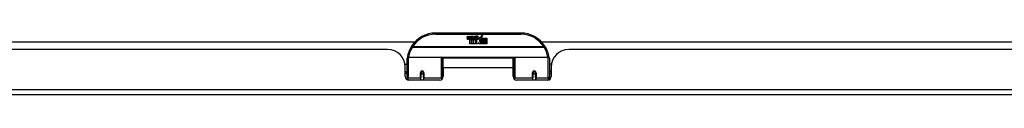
# Model space of a CAD drawing. Header units: inches. Extents: x 20 to 683, y 61 to 320.
# Tile 4 of 205: x 37.64 to 54.94, y 61.18 to 62.27. Entities that reach past the tile are written whole.
import ezdxf

# ---------------------------------------------------------------- set-up
doc = ezdxf.new("R2010")
doc.units = ezdxf.units.IN
doc.header["$MEASUREMENT"] = 0
doc.layers.add('Visible Edges(ANSI)', color=7, linetype='Continuous', lineweight=25)
doc.layers.add('Visible Tangent Edges(ANSI)', color=7, linetype='Continuous', lineweight=25)

msp = doc.modelspace()

# ---------------------------------------------------------------- linework, layer by layer
at = {"layer": 'Visible Edges(ANSI)'}
for p, q in [((46.449, 62.273), (44.949, 62.273)), ((25.71, 62.118), (44.586, 62.118)), ((45.503, 62.184), (45.51, 62.219)), ((45.51, 62.219), (45.523, 62.219)), ((45.523, 62.219), (45.517, 62.184)), ((45.54, 62.196), (45.544, 62.219)), ((45.544, 62.219), (45.557, 62.219)), ((45.549, 62.08), (45.549, 62.16)), ((45.557, 62.219), (45.551, 62.184)), ((45.567, 62.167), (45.566, 62.161)), ((45.566, 62.161), (45.579, 62.161)), ((45.571, 62.174), (45.568, 62.174)), ((45.57, 62.164), (45.571, 62.174)), ((45.581, 62.164), (45.57, 62.164)), ((45.574, 62.196), (45.578, 62.219)), ((45.578, 62.219), (45.591, 62.219)), ((45.579, 62.161), (45.579, 62.08)), ((45.591, 62.219), (45.581, 62.164)), ((45.583, 62.161), (45.605, 62.161)), ((45.583, 62.08), (45.583, 62.161)), ((45.587, 62.164), (45.611, 62.191)), ((45.603, 62.164), (45.587, 62.164)), ((45.598, 62.219), (45.614, 62.219)), ((45.611, 62.191), (45.598, 62.219)), ((45.617, 62.182), (45.603, 62.164)), ((45.605, 62.161), (45.612, 62.172)), ((45.612, 62.172), (45.612, 62.08)), ((45.614, 62.219), (45.621, 62.199)), ((45.619, 62.182), (45.617, 62.182)), ((45.617, 62.179), (45.624, 62.161)), ((45.617, 62.08), (45.617, 62.179)), ((45.627, 62.164), (45.619, 62.182)), ((45.621, 62.199), (45.624, 62.199)), ((45.624, 62.199), (45.637, 62.219)), ((45.624, 62.161), (45.647, 62.161)), ((45.643, 62.164), (45.627, 62.164)), ((45.654, 62.219), (45.629, 62.191)), ((45.629, 62.191), (45.643, 62.164)), ((45.637, 62.219), (45.654, 62.219)), ((45.647, 62.161), (45.647, 62.082)), ((45.647, 62.082), (45.683, 62.131)), ((45.652, 62.195), (45.689, 62.195)), ((45.659, 62.207), (45.659, 62.216)), ((45.687, 62.186), (45.663, 62.186)), ((45.683, 62.131), (45.663, 62.16)), ((45.697, 62.106), (45.684, 62.08)), ((45.693, 62.169), (45.699, 62.157)), ((45.715, 62.08), (45.697, 62.106)), ((45.699, 62.157), (45.731, 62.201)), ((45.733, 62.163), (45.713, 62.135)), ((45.713, 62.135), (45.75, 62.081)), ((45.731, 62.201), (45.733, 62.187)), ((45.733, 62.187), (45.777, 62.233)), ((45.735, 62.153), (45.733, 62.163)), ((45.75, 62.182), (45.735, 62.153)), ((45.75, 62.153), (45.75, 62.182)), ((45.849, 62.153), (45.75, 62.153)), ((45.75, 62.149), (45.849, 62.149)), ((45.75, 62.117), (45.75, 62.149)), ((45.849, 62.117), (45.75, 62.117)), ((45.75, 62.112), (45.849, 62.112)), ((45.75, 62.081), (45.75, 62.112)), ((45.777, 62.233), (45.752, 62.185)), ((45.752, 62.185), (45.849, 62.185)), ((45.849, 62.185), (45.849, 62.153)), ((45.849, 62.149), (45.849, 62.117)), ((45.849, 62.112), (45.849, 62.08)), ((46.811, 62.118), (55.865, 62.118)), ((44.106, 61.984), (26.191, 61.984)), ((45.579, 62.08), (45.549, 62.08)), ((45.612, 62.08), (45.583, 62.08)), ((45.684, 62.08), (45.617, 62.08)), ((45.849, 62.08), (45.715, 62.08)), ((65.207, 61.984), (47.292, 61.984)), ((44.449, 61.499), (44.449, 61.829)), ((44.469, 61.848), (45.053, 61.848)), ((45.069, 61.832), (45.069, 61.495)), ((45.069, 61.756), (45.083, 61.756)), ((45.083, 61.661), (45.083, 61.829)), ((46.314, 61.829), (45.083, 61.829)), ((46.314, 61.661), (46.314, 61.829)), ((46.329, 61.756), (46.314, 61.756)), ((46.329, 61.495), (46.329, 61.832)), ((46.345, 61.848), (46.929, 61.848)), ((46.949, 61.829), (46.949, 61.499)), ((44.413, 61.724), (44.449, 61.724)), ((44.418, 61.506), (44.418, 61.672)), ((44.418, 61.598), (44.449, 61.598)), ((44.693, 61.576), (44.693, 61.489)), ((44.694, 61.581), (44.696, 61.581)), ((44.695, 61.581), (44.695, 61.576)), ((44.736, 61.489), (44.736, 61.576)), ((45.083, 61.661), (45.083, 61.506)), ((46.314, 61.506), (46.314, 61.661)), ((46.661, 61.576), (46.661, 61.489)), ((46.704, 61.581), (46.702, 61.581)), ((46.703, 61.576), (46.703, 61.581)), ((46.705, 61.489), (46.705, 61.576)), ((46.984, 61.724), (46.949, 61.724)), ((46.98, 61.598), (46.949, 61.598)), ((46.98, 61.672), (46.98, 61.506)), ((44.449, 61.564), (44.418, 61.564)), ((44.449, 61.499), (44.449, 61.454)), ((45.024, 61.447), (44.477, 61.447)), ((44.695, 61.574), (44.693, 61.574)), ((44.693, 61.447), (44.693, 61.489)), ((44.699, 61.564), (44.696, 61.564)), ((44.733, 61.564), (44.73, 61.564)), ((44.734, 61.573), (44.736, 61.573)), ((44.736, 61.489), (44.736, 61.447)), ((45.069, 61.565), (45.083, 61.565)), ((45.069, 61.467), (45.069, 61.495)), ((46.329, 61.565), (46.314, 61.565)), ((46.329, 61.495), (46.329, 61.467)), ((46.921, 61.447), (46.373, 61.447)), ((46.664, 61.573), (46.661, 61.573)), ((46.661, 61.447), (46.661, 61.489)), ((46.667, 61.564), (46.665, 61.564)), ((46.701, 61.564), (46.699, 61.564)), ((46.703, 61.574), (46.705, 61.574)), ((46.705, 61.489), (46.705, 61.447)), ((46.98, 61.564), (46.949, 61.564)), ((46.949, 61.454), (46.949, 61.499)), ((92.052, 61.184), (20.447, 61.184))]:
    msp.add_line(p, q, dxfattribs=at)
at = {"layer": 'Visible Edges(ANSI)', "flags": 128}
for points in [[(44.454, 61.847), (44.454, 61.847), (44.454, 61.847), (44.454, 61.846), (44.454, 61.846), (44.454, 61.846), (44.454, 61.846), (44.454, 61.845), (44.454, 61.845), (44.454, 61.845), (44.454, 61.845), (44.454, 61.844), (44.454, 61.844), (44.454, 61.844), (44.454, 61.844), (44.454, 61.843), (44.454, 61.843), (44.454, 61.843), (44.454, 61.843), (44.454, 61.842), (44.454, 61.842), (44.454, 61.842), (44.454, 61.842), (44.454, 61.842), (44.453, 61.841)], [(46.944, 61.841), (46.944, 61.842), (46.944, 61.842), (46.944, 61.842), (46.944, 61.842), (46.944, 61.842), (46.944, 61.843), (46.944, 61.843), (46.944, 61.843), (46.944, 61.843), (46.944, 61.844), (46.944, 61.844), (46.944, 61.844), (46.944, 61.844), (46.944, 61.845), (46.944, 61.845), (46.944, 61.845), (46.944, 61.845), (46.944, 61.846), (46.944, 61.846), (46.943, 61.846), (46.943, 61.846), (46.943, 61.847), (46.943, 61.847), (46.943, 61.847)], [(44.693, 61.576), (44.693, 61.579), (44.694, 61.581), (44.694, 61.584), (44.696, 61.586), (44.697, 61.589), (44.699, 61.591), (44.701, 61.593), (44.703, 61.595), (44.706, 61.596), (44.709, 61.597), (44.712, 61.598), (44.715, 61.598), (44.718, 61.598), (44.72, 61.597), (44.723, 61.596), (44.726, 61.595), (44.728, 61.593), (44.73, 61.591), (44.732, 61.589), (44.734, 61.586), (44.735, 61.584), (44.736, 61.581), (44.736, 61.579), (44.736, 61.576)], [(46.661, 61.576), (46.662, 61.579), (46.662, 61.581), (46.663, 61.584), (46.664, 61.586), (46.666, 61.589), (46.667, 61.591), (46.669, 61.593), (46.672, 61.595), (46.674, 61.596), (46.677, 61.597), (46.68, 61.598), (46.683, 61.598), (46.686, 61.598), (46.689, 61.597), (46.692, 61.596), (46.694, 61.595), (46.697, 61.593), (46.699, 61.591), (46.701, 61.589), (46.702, 61.586), (46.703, 61.584), (46.704, 61.581), (46.705, 61.579), (46.705, 61.576)], [(45.083, 61.528), (45.083, 61.528), (45.083, 61.528), (45.083, 61.528), (45.083, 61.528), (45.083, 61.528), (45.083, 61.528), (45.083, 61.528), (45.083, 61.528), (45.083, 61.528), (45.083, 61.528), (45.083, 61.528), (45.083, 61.528), (45.083, 61.528), (45.083, 61.529), (45.083, 61.529), (45.083, 61.529), (45.083, 61.529), (45.083, 61.529), (45.083, 61.529), (45.083, 61.529), (45.083, 61.529), (45.083, 61.529), (45.083, 61.529), (45.083, 61.529)], [(46.314, 61.529), (46.314, 61.529), (46.314, 61.529), (46.314, 61.529), (46.314, 61.529), (46.314, 61.529), (46.314, 61.529), (46.314, 61.529), (46.315, 61.529), (46.315, 61.529), (46.315, 61.529), (46.315, 61.528), (46.315, 61.528), (46.315, 61.528), (46.315, 61.528), (46.315, 61.528), (46.315, 61.528), (46.315, 61.528), (46.315, 61.528), (46.315, 61.528), (46.315, 61.528), (46.315, 61.528), (46.315, 61.528), (46.315, 61.528), (46.315, 61.528)]]:
    msp.add_lwpolyline(points, dxfattribs=at)
at = {"layer": 'Visible Edges(ANSI)'}
for centre in [(44.715, 61.576), (46.683, 61.576)]:
    msp.add_circle(centre, 0.0197, dxfattribs=at)
for centre, radius, start, end in [((44.949, 61.773), 0.5, 90, 147.7623), ((46.449, 61.773), 0.5, 32.2377, 90), ((45.532, 62.179), 0.0288, 169, 198.4748), ((45.514, 62.173), 0.0105, 198.4748, 269.6788), ((45.514, 62.187), 0.0246, 269.6788, 333.9508), ((45.529, 62.182), 0.0123, 169.9922, 203.5487), ((45.524, 62.179), 0.006, 203.5487, 276.1027), ((45.523, 62.186), 0.0126, 276.1027, 327.6083), ((45.494, 62.204), 0.0465, 328.5584, 350.8257), ((45.565, 62.178), 0.0288, 183.6169, 196.9928), ((45.547, 62.173), 0.0101, 196.9928, 269.4776), ((45.548, 62.187), 0.024, 269.4776, 327.4114), ((45.549, 62.184), 0.024, 268.7952, 316.5849), ((45.563, 62.182), 0.0123, 170, 203.5571), ((45.557, 62.179), 0.006, 203.5571, 276.03), ((45.557, 62.186), 0.0126, 276.03, 327.5992), ((45.528, 62.204), 0.0465, 327.5992, 350), ((45.678, 62.184), 0.0282, 156.1555, 203.8445), ((45.666, 62.178), 0.0152, 203.8445, 265.0802), ((45.677, 62.158), 0.0607, 81.5605, 107.3343), ((45.671, 62.179), 0.0307, 64.6784, 112.5609), ((45.672, 62.181), 0.00955, 151.4547, 231.1652), ((45.67, 62.193), 0.033, 257.079, 313.1785), ((45.67, 62.193), 0.0299, 260.4085, 314.1684), ((45.673, 62.182), 0.0109, 231.1652, 289.3797), ((45.671, 62.188), 0.0168, 289.3797, 352.9975), ((45.68, 62.198), 0.0096, 343.5261, 64.6784), ((45.683, 62.199), 0.0197, 356.5646, 81.5605), ((45.663, 62.2), 0.0398, 314.1684, 356.5646), ((44.106, 61.672), 0.312, 0, 90), ((44.949, 61.773), 0.5, 147.7623, 171.4919), ((46.449, 61.773), 0.5, 8.5081, 32.2377), ((47.292, 61.672), 0.312, 90, 180), ((44.469, 61.829), 0.0197, 90, 180), ((45.053, 61.832), 0.0157, 0, 90), ((46.345, 61.832), 0.0157, 90, 180), ((46.929, 61.829), 0.0197, 0, 90), ((44.715, 61.576), 0.0217, 180, 350.853), ((46.683, 61.576), 0.0217, 189.147, 0), ((44.477, 61.506), 0.0591, 180, 270), ((45.024, 61.506), 0.0591, 270, 0), ((46.373, 61.506), 0.0591, 180, 270), ((46.921, 61.506), 0.0591, 270, 0)]:
    msp.add_arc(centre, radius, start, end, dxfattribs=at)
at = {"layer": 'Visible Tangent Edges(ANSI)'}
for p, q in [((44.949, 62.254), (44.949, 62.273)), ((46.449, 62.273), (46.449, 62.254)), ((44.949, 62.254), (46.449, 62.254)), ((44.543, 62.029), (44.526, 62.04)), ((46.855, 62.029), (44.543, 62.029)), ((44.543, 62.026), (44.543, 62.029)), ((44.543, 62.026), (46.855, 62.026)), ((46.872, 62.04), (46.855, 62.029)), ((46.855, 62.029), (46.855, 62.026)), ((44.469, 61.848), (44.469, 61.48)), ((45.053, 61.48), (45.053, 61.848)), ((46.331, 61.841), (45.067, 61.841)), ((46.345, 61.848), (46.345, 61.48)), ((46.929, 61.48), (46.929, 61.848)), ((46.314, 61.661), (45.083, 61.661)), ((44.469, 61.447), (44.469, 61.48)), ((44.683, 61.48), (44.469, 61.48)), ((44.683, 61.48), (44.683, 61.571)), ((44.683, 61.48), (44.683, 61.447)), ((44.746, 61.571), (44.746, 61.48)), ((45.053, 61.48), (44.746, 61.48)), ((44.746, 61.447), (44.746, 61.48)), ((45.053, 61.48), (45.053, 61.454)), ((46.345, 61.454), (46.345, 61.48)), ((46.652, 61.48), (46.345, 61.48)), ((46.652, 61.48), (46.652, 61.571)), ((46.652, 61.48), (46.652, 61.447)), ((46.715, 61.571), (46.715, 61.48)), ((46.929, 61.48), (46.715, 61.48)), ((46.715, 61.447), (46.715, 61.48)), ((46.929, 61.48), (46.929, 61.447)), ((20.447, 61.283), (92.052, 61.283))]:
    msp.add_line(p, q, dxfattribs=at)
at = {"layer": 'Visible Tangent Edges(ANSI)', "flags": 128}
for points in [[(44.746, 61.571), (44.746, 61.575), (44.745, 61.579), (44.744, 61.583), (44.742, 61.587), (44.74, 61.591), (44.737, 61.594), (44.734, 61.597), (44.731, 61.6), (44.727, 61.602), (44.723, 61.603), (44.719, 61.604), (44.715, 61.605), (44.71, 61.604), (44.706, 61.603), (44.702, 61.602), (44.698, 61.6), (44.695, 61.597), (44.692, 61.594), (44.689, 61.591), (44.687, 61.587), (44.685, 61.583), (44.684, 61.579), (44.683, 61.575), (44.683, 61.571)], [(46.715, 61.571), (46.714, 61.575), (46.714, 61.579), (46.712, 61.583), (46.711, 61.587), (46.709, 61.591), (46.706, 61.594), (46.703, 61.597), (46.699, 61.6), (46.696, 61.602), (46.692, 61.603), (46.687, 61.604), (46.683, 61.605), (46.679, 61.604), (46.675, 61.603), (46.671, 61.602), (46.667, 61.6), (46.663, 61.597), (46.66, 61.594), (46.658, 61.591), (46.655, 61.587), (46.654, 61.583), (46.653, 61.579), (46.652, 61.575), (46.652, 61.571)], [(45.083, 61.565), (45.082, 61.563), (45.081, 61.561), (45.081, 61.558), (45.08, 61.556), (45.08, 61.553), (45.079, 61.551), (45.079, 61.549), (45.078, 61.546), (45.078, 61.544), (45.077, 61.541), (45.077, 61.539), (45.076, 61.536), (45.076, 61.534), (45.075, 61.532), (45.075, 61.529), (45.074, 61.527), (45.074, 61.524), (45.074, 61.522), (45.073, 61.519), (45.073, 61.517), (45.073, 61.514), (45.072, 61.512), (45.072, 61.509), (45.072, 61.507)], [(46.326, 61.507), (46.326, 61.509), (46.325, 61.512), (46.325, 61.514), (46.325, 61.517), (46.324, 61.519), (46.324, 61.522), (46.324, 61.524), (46.323, 61.527), (46.323, 61.529), (46.322, 61.532), (46.322, 61.534), (46.322, 61.536), (46.321, 61.539), (46.321, 61.541), (46.32, 61.544), (46.32, 61.546), (46.319, 61.549), (46.319, 61.551), (46.318, 61.553), (46.317, 61.556), (46.317, 61.558), (46.316, 61.561), (46.316, 61.563), (46.315, 61.565)]]:
    msp.add_lwpolyline(points, dxfattribs=at)
at = {"layer": 'Visible Tangent Edges(ANSI)'}
for centre, start, end in [((44.949, 61.773), 90, 147.7623), ((46.449, 61.773), 32.2377, 90), ((44.949, 61.769), 147.7623, 170.5651), ((46.449, 61.769), 9.4349, 32.2377)]:
    msp.add_arc(centre, 0.48, start, end, dxfattribs=at)
for centre, major_axis, ratio, start_param, end_param in [((44.543, 62.029), (-0.0167, 0.0105), 0.161367, 0, 1.672214), ((46.855, 62.029), (0.0167, 0.0105), 0.161367, 4.610972, 6.283185), ((44.474, 61.844), (-0.0195, 0.0029), 0.187781, 0, 0.58509), ((46.924, 61.844), (0.0195, 0.0029), 0.187781, 5.698095, 6.283185), ((44.683, 61.576), (0.00984, 0), 0.476565, 4.712389, 6.283185), ((44.746, 61.576), (-0.00984, 0), 0.476565, 0, 1.570796), ((46.652, 61.576), (0.00984, 0), 0.476565, 4.712389, 6.283185), ((46.715, 61.576), (-0.00984, 0), 0.476565, 0, 1.570796), ((44.469, 61.499), (-0.0197, 0), 0.965926, 0, 1.570796), ((44.683, 61.489), (0.00984, 0), 0.965926, 4.712389, 6.283185), ((44.746, 61.489), (-0.00984, 0), 0.965926, 0, 1.570796), ((45.053, 61.495), (0.0157, 0), 0.965926, 4.712389, 6.283185), ((46.345, 61.495), (-0.0157, 0), 0.965926, 0, 1.570796), ((46.652, 61.489), (0.00984, 0), 0.965926, 4.712389, 6.283185), ((46.715, 61.489), (-0.00984, 0), 0.965926, 0, 1.570796), ((46.929, 61.499), (0.0197, 0), 0.965926, 4.712389, 6.283185)]:
    msp.add_ellipse(centre, major_axis=major_axis, ratio=ratio, start_param=start_param, end_param=end_param, dxfattribs=at)

doc.saveas('drawing.dxf')
